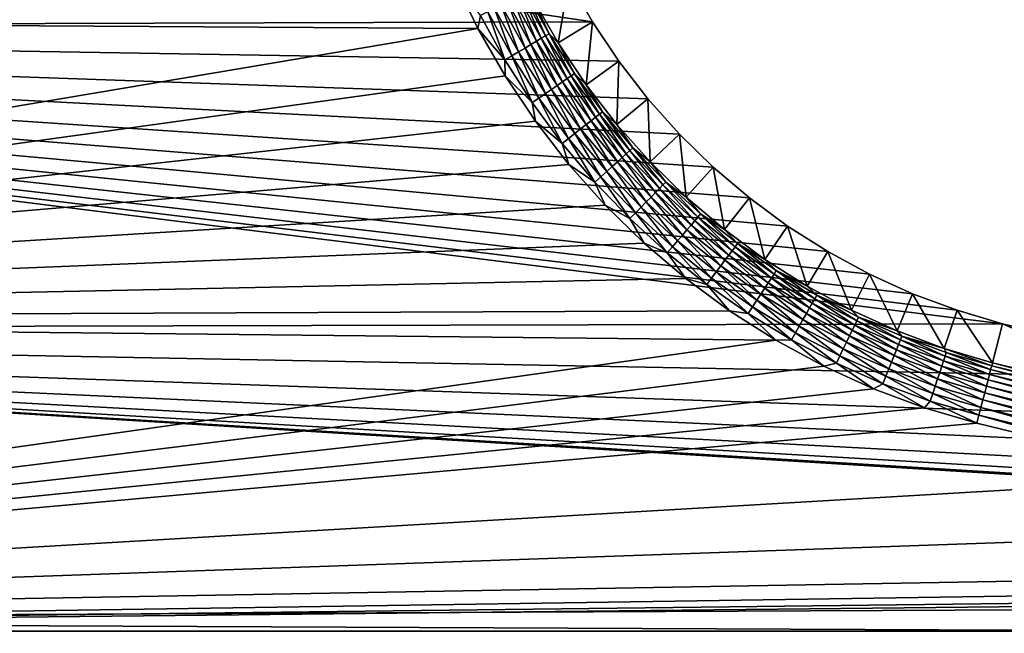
# Model space of a CAD drawing. Extents: x -320 to 320, y -695 to 695.
# Tile 21 of 169: x -207 to -140, y -412 to -371. Entities that reach past the tile are written whole.
import ezdxf

# ---------------------------------------------------------------- set-up
doc = ezdxf.new("R2010")
doc.units = 0
doc.header["$LTSCALE"] = 50.062222
for name, color, linetype in [('1', 7, 'CONTINUOUS'), ('2', 7, 'CONTINUOUS'), ('30', 7, 'CONTINUOUS'), ('31', 7, 'CONTINUOUS'), ('94', 7, 'CONTINUOUS'), ('95', 7, 'CONTINUOUS')]:
    doc.layers.add(name, color=color, linetype=linetype)

msp = doc.modelspace()

# ---------------------------------------------------------------- linework, layer by layer
at = {"layer": '1', "color": 7, "linetype": 'CONTINUOUS'}
for points in [[(-302.164, -371.102), (-304.134, -350.546), (-168.002, -370.686), (-302.164, -371.102)], [(-168.002, -370.686), (-304.134, -350.546), (-169.605, -367.882), (-168.002, -370.686)], [(-166.209, -373.371), (-302.164, -371.102), (-168.002, -370.686), (-166.209, -373.371)], [(-300.082, -391.646), (-302.164, -371.102), (-140.082, -391.242), (-300.082, -391.646)], [(-140.082, -391.242), (-302.164, -371.102), (-143.179, -390.327), (-140.082, -391.242)], [(-143.179, -390.327), (-302.164, -371.102), (-146.205, -389.199), (-143.179, -390.327)], [(-146.205, -389.199), (-302.164, -371.102), (-149.145, -387.864), (-146.205, -389.199)], [(-149.145, -387.864), (-302.164, -371.102), (-151.986, -386.328), (-149.145, -387.864)], [(-151.986, -386.328), (-302.164, -371.102), (-154.713, -384.598), (-151.986, -386.328)], [(-154.713, -384.598), (-302.164, -371.102), (-157.314, -382.684), (-154.713, -384.598)], [(-157.314, -382.684), (-302.164, -371.102), (-159.775, -380.593), (-157.314, -382.684)], [(-159.775, -380.593), (-302.164, -371.102), (-162.085, -378.337), (-159.775, -380.593)], [(-162.085, -378.337), (-302.164, -371.102), (-164.233, -375.926), (-162.085, -378.337)], [(-164.233, -375.926), (-302.164, -371.102), (-166.209, -373.371), (-164.233, -375.926)], [(-124.797, -394.96), (-300.082, -391.646), (-140.082, -391.242), (-124.797, -394.96)], [(-297.887, -412.179), (-300.082, -391.646), (-31.446, -408.147), (-297.887, -412.179)], [(-31.446, -408.147), (-300.082, -391.646), (-47.139, -407.044), (-31.446, -408.147)], [(-47.139, -407.044), (-300.082, -391.646), (-62.794, -405.501), (-47.139, -407.044)], [(-62.794, -405.501), (-300.082, -391.646), (-78.399, -403.52), (-62.794, -405.501)], [(-78.399, -403.52), (-300.082, -391.646), (-93.943, -401.101), (-78.399, -403.52)], [(-93.943, -401.101), (-300.082, -391.646), (-109.413, -398.247), (-93.943, -401.101)], [(-109.413, -398.247), (-300.082, -391.646), (-124.797, -394.96), (-109.413, -398.247)], [(-15.729, -408.809), (-297.887, -412.179), (-31.446, -408.147), (-15.729, -408.809)], [(0, -409.03), (-297.887, -412.179), (-15.729, -408.809), (0, -409.03)], [(297.887, -412.179), (-297.887, -412.179), (0, -409.03), (297.887, -412.179)], [(-295.58, -432.7), (-297.887, -412.179), (295.58, -432.7), (-295.58, -432.7)], [(295.58, -432.7), (-297.887, -412.179), (297.887, -412.179), (295.58, -432.7)]]:
    msp.add_3dface(points, dxfattribs=at)
at = {"layer": '2', "color": 7, "linetype": 'CONTINUOUS'}
for points in [[(-177.413, -367.797, 11), (-295.2, -370.415, 11), (-175.797, -371.142, 11), (-177.413, -367.797, 11)], [(-295.2, -370.415, 11), (-293.122, -390.922, 11), (-175.797, -371.142, 11), (-295.2, -370.415, 11)], [(-175.797, -371.142, 11), (-293.122, -390.922, 11), (-173.953, -374.368, 11), (-175.797, -371.142, 11)], [(-173.953, -374.368, 11), (-293.122, -390.922, 11), (-171.889, -377.457, 11), (-173.953, -374.368, 11)], [(-171.889, -377.457, 11), (-293.122, -390.922, 11), (-169.616, -380.396, 11), (-171.889, -377.457, 11)], [(-169.616, -380.396, 11), (-293.122, -390.922, 11), (-167.145, -383.17, 11), (-169.616, -380.396, 11)], [(-167.145, -383.17, 11), (-293.122, -390.922, 11), (-164.487, -385.766, 11), (-167.145, -383.17, 11)], [(-164.487, -385.766, 11), (-293.122, -390.922, 11), (-161.655, -388.171, 11), (-164.487, -385.766, 11)], [(-161.655, -388.171, 11), (-293.122, -390.922, 11), (-158.664, -390.374, 11), (-161.655, -388.171, 11)], [(-158.664, -390.374, 11), (-293.122, -390.922, 11), (-155.526, -392.364, 11), (-158.664, -390.374, 11)], [(-293.122, -390.922, 11), (-290.931, -411.417, 11), (-155.526, -392.364, 11), (-293.122, -390.922, 11)], [(-155.526, -392.364, 11), (-290.931, -411.417, 11), (-152.258, -394.131, 11), (-155.526, -392.364, 11)], [(-152.258, -394.131, 11), (-290.931, -411.417, 11), (-148.875, -395.667, 11), (-152.258, -394.131, 11)], [(-148.875, -395.667, 11), (-290.931, -411.417, 11), (-145.394, -396.965, 11), (-148.875, -395.667, 11)], [(-145.394, -396.965, 11), (-290.931, -411.417, 11), (-141.831, -398.018, 11), (-145.394, -396.965, 11)], [(-141.831, -398.018, 11), (-290.931, -411.417, 11), (-126.355, -401.781, 11), (-141.831, -398.018, 11)], [(-126.355, -401.781, 11), (-290.931, -411.417, 11), (-110.779, -405.11, 11), (-126.355, -401.781, 11)], [(-110.779, -405.11, 11), (-290.931, -411.417, 11), (-95.116, -407.999, 11), (-110.779, -405.11, 11)], [(-95.116, -407.999, 11), (-290.931, -411.417, 11), (-79.378, -410.448, 11), (-95.116, -407.999, 11)], [(-79.378, -410.448, 11), (-290.931, -411.417, 11), (-63.578, -412.455, 11), (-79.378, -410.448, 11)], [(-290.931, -411.417, 11), (-288.629, -431.899, 11), (-63.578, -412.455, 11), (-290.931, -411.417, 11)], [(288.629, -431.899, 11), (290.931, -411.417, 11), (-288.629, -431.899, 11), (288.629, -431.899, 11)], [(-288.629, -431.899, 11), (290.931, -411.417, 11), (15.926, -415.804, 11), (-288.629, -431.899, 11)]]:
    msp.add_3dface(points, dxfattribs=at)
at = {"layer": '30', "color": 7, "linetype": 'CONTINUOUS'}
for points in [[(-170.335, -372.129, 7.965), (-169.605, -367.882), (-172.032, -369.16, 7.965), (-170.335, -372.129, 7.965)], [(-168.002, -370.686), (-169.605, -367.882), (-170.335, -372.129, 7.965), (-168.002, -370.686)], [(-168.435, -374.973, 7.965), (-168.002, -370.686), (-170.335, -372.129, 7.965), (-168.435, -374.973, 7.965)], [(-166.209, -373.371), (-168.002, -370.686), (-168.435, -374.973, 7.965), (-166.209, -373.371)], [(-166.343, -377.678, 7.965), (-166.209, -373.371), (-168.435, -374.973, 7.965), (-166.343, -377.678, 7.965)], [(-164.233, -375.926), (-166.209, -373.371), (-166.343, -377.678, 7.965), (-164.233, -375.926)], [(-164.068, -380.231, 7.965), (-164.233, -375.926), (-166.343, -377.678, 7.965), (-164.068, -380.231, 7.965)], [(-162.085, -378.337), (-164.233, -375.926), (-164.068, -380.231, 7.965), (-162.085, -378.337)], [(-161.622, -382.621, 7.965), (-162.085, -378.337), (-164.068, -380.231, 7.965), (-161.622, -382.621, 7.965)], [(-159.775, -380.593), (-162.085, -378.337), (-161.622, -382.621, 7.965), (-159.775, -380.593)], [(-159.015, -384.834, 7.965), (-159.775, -380.593), (-161.622, -382.621, 7.965), (-159.015, -384.834, 7.965)], [(-157.314, -382.684), (-159.775, -380.593), (-159.015, -384.834, 7.965), (-157.314, -382.684)], [(-156.261, -386.862, 7.965), (-157.314, -382.684), (-159.015, -384.834, 7.965), (-156.261, -386.862, 7.965)], [(-154.713, -384.598), (-157.314, -382.684), (-156.261, -386.862, 7.965), (-154.713, -384.598)], [(-153.373, -388.693, 7.965), (-154.713, -384.598), (-156.261, -386.862, 7.965), (-153.373, -388.693, 7.965)], [(-151.986, -386.328), (-154.713, -384.598), (-153.373, -388.693, 7.965), (-151.986, -386.328)], [(-150.365, -390.32, 7.965), (-151.986, -386.328), (-153.373, -388.693, 7.965), (-150.365, -390.32, 7.965)], [(-149.145, -387.864), (-151.986, -386.328), (-150.365, -390.32, 7.965), (-149.145, -387.864)], [(-147.252, -391.734, 7.965), (-149.145, -387.864), (-150.365, -390.32, 7.965), (-147.252, -391.734, 7.965)], [(-146.205, -389.199), (-149.145, -387.864), (-147.252, -391.734, 7.965), (-146.205, -389.199)], [(-144.047, -392.929, 7.965), (-146.205, -389.199), (-147.252, -391.734, 7.965), (-144.047, -392.929, 7.965)], [(-143.179, -390.327), (-146.205, -389.199), (-144.047, -392.929, 7.965), (-143.179, -390.327)], [(-140.768, -393.898, 7.965), (-143.179, -390.327), (-144.047, -392.929, 7.965), (-140.768, -393.898, 7.965)], [(-140.082, -391.242), (-143.179, -390.327), (-140.768, -393.898, 7.965), (-140.082, -391.242)]]:
    msp.add_3dface(points, dxfattribs=at)
at = {"layer": '31', "color": 7, "linetype": 'CONTINUOUS'}
for points in [[(-140.082, -391.242), (-140.768, -393.898, 7.965), (-125.408, -397.633, 7.965), (-140.082, -391.242)], [(-124.797, -394.96), (-140.082, -391.242), (-125.408, -397.633, 7.965), (-124.797, -394.96)]]:
    msp.add_3dface(points, dxfattribs=at)
at = {"layer": '94', "color": 7, "linetype": 'CONTINUOUS'}
for points in [[(-177.413, -367.797, 11), (-175.797, -371.142, 11), (-175.622, -370.271, 10.965), (-177.413, -367.797, 11)], [(-172.761, -368.812, 8.961), (-171.197, -371.647, 8.961), (-172.516, -368.687, 8.476), (-172.761, -368.812, 8.961)], [(-172.032, -369.16, 7.965), (-172.516, -368.687, 8.476), (-170.96, -371.506, 8.476), (-172.032, -369.16, 7.965)], [(-172.516, -368.687, 8.476), (-171.197, -371.647, 8.961), (-170.96, -371.506, 8.476), (-172.516, -368.687, 8.476)], [(-174.209, -369.551, 10.458), (-172.594, -372.478, 10.458), (-173.788, -369.336, 10.162), (-174.209, -369.551, 10.458)], [(-173.788, -369.336, 10.162), (-172.188, -372.236, 10.162), (-173.402, -369.139, 9.811), (-173.788, -369.336, 10.162)], [(-173.788, -369.336, 10.162), (-172.594, -372.478, 10.458), (-172.188, -372.236, 10.162), (-173.788, -369.336, 10.162)], [(-173.402, -369.139, 9.811), (-171.815, -372.015, 9.811), (-173.058, -368.964, 9.408), (-173.402, -369.139, 9.811)], [(-173.402, -369.139, 9.811), (-172.188, -372.236, 10.162), (-171.815, -372.015, 9.811), (-173.402, -369.139, 9.811)], [(-173.058, -368.964, 9.408), (-171.484, -371.818, 9.408), (-172.761, -368.812, 8.961), (-173.058, -368.964, 9.408)], [(-173.058, -368.964, 9.408), (-171.815, -372.015, 9.811), (-171.484, -371.818, 9.408), (-173.058, -368.964, 9.408)], [(-172.761, -368.812, 8.961), (-171.484, -371.818, 9.408), (-171.197, -371.647, 8.961), (-172.761, -368.812, 8.961)], [(-170.335, -372.129, 7.965), (-172.032, -369.16, 7.965), (-170.96, -371.506, 8.476), (-170.335, -372.129, 7.965)], [(-175.622, -370.271, 10.965), (-173.957, -373.289, 10.965), (-175.134, -370.022, 10.862), (-175.622, -370.271, 10.965)], [(-175.134, -370.022, 10.862), (-173.486, -373.009, 10.862), (-174.66, -369.781, 10.692), (-175.134, -370.022, 10.862)], [(-175.134, -370.022, 10.862), (-173.957, -373.289, 10.965), (-173.486, -373.009, 10.862), (-175.134, -370.022, 10.862)], [(-174.66, -369.781, 10.692), (-173.029, -372.737, 10.692), (-174.209, -369.551, 10.458), (-174.66, -369.781, 10.692)], [(-174.66, -369.781, 10.692), (-173.486, -373.009, 10.862), (-173.029, -372.737, 10.692), (-174.66, -369.781, 10.692)], [(-174.209, -369.551, 10.458), (-173.029, -372.737, 10.692), (-172.594, -372.478, 10.458), (-174.209, -369.551, 10.458)], [(-175.622, -370.271, 10.965), (-175.797, -371.142, 11), (-173.957, -373.289, 10.965), (-175.622, -370.271, 10.965)], [(-175.797, -371.142, 11), (-173.953, -374.368, 11), (-173.957, -373.289, 10.965), (-175.797, -371.142, 11)], [(-172.188, -372.236, 10.162), (-170.402, -375.027, 10.162), (-171.815, -372.015, 9.811), (-172.188, -372.236, 10.162)], [(-171.815, -372.015, 9.811), (-170.045, -374.782, 9.811), (-171.484, -371.818, 9.408), (-171.815, -372.015, 9.811)], [(-171.815, -372.015, 9.811), (-170.402, -375.027, 10.162), (-170.045, -374.782, 9.811), (-171.815, -372.015, 9.811)], [(-171.484, -371.818, 9.408), (-169.726, -374.563, 9.408), (-171.197, -371.647, 8.961), (-171.484, -371.818, 9.408)], [(-171.484, -371.818, 9.408), (-170.045, -374.782, 9.811), (-169.726, -374.563, 9.408), (-171.484, -371.818, 9.408)], [(-171.197, -371.647, 8.961), (-169.452, -374.374, 8.961), (-170.96, -371.506, 8.476), (-171.197, -371.647, 8.961)], [(-171.197, -371.647, 8.961), (-169.726, -374.563, 9.408), (-169.452, -374.374, 8.961), (-171.197, -371.647, 8.961)], [(-170.335, -372.129, 7.965), (-170.96, -371.506, 8.476), (-169.225, -374.218, 8.476), (-170.335, -372.129, 7.965)], [(-170.96, -371.506, 8.476), (-169.452, -374.374, 8.961), (-169.225, -374.218, 8.476), (-170.96, -371.506, 8.476)], [(-173.029, -372.737, 10.692), (-171.209, -375.581, 10.692), (-172.594, -372.478, 10.458), (-173.029, -372.737, 10.692)], [(-172.594, -372.478, 10.458), (-170.792, -375.295, 10.458), (-172.188, -372.236, 10.162), (-172.594, -372.478, 10.458)], [(-172.594, -372.478, 10.458), (-171.209, -375.581, 10.692), (-170.792, -375.295, 10.458), (-172.594, -372.478, 10.458)], [(-172.188, -372.236, 10.162), (-170.792, -375.295, 10.458), (-170.402, -375.027, 10.162), (-172.188, -372.236, 10.162)], [(-168.435, -374.973, 7.965), (-170.335, -372.129, 7.965), (-169.225, -374.218, 8.476), (-168.435, -374.973, 7.965)], [(-173.957, -373.289, 10.965), (-172.099, -376.192, 10.965), (-173.486, -373.009, 10.862), (-173.957, -373.289, 10.965)], [(-173.957, -373.289, 10.965), (-173.953, -374.368, 11), (-172.099, -376.192, 10.965), (-173.957, -373.289, 10.965)], [(-173.486, -373.009, 10.862), (-171.647, -375.882, 10.862), (-173.029, -372.737, 10.692), (-173.486, -373.009, 10.862)], [(-173.486, -373.009, 10.862), (-172.099, -376.192, 10.965), (-171.647, -375.882, 10.862), (-173.486, -373.009, 10.862)], [(-173.029, -372.737, 10.692), (-171.647, -375.882, 10.862), (-171.209, -375.581, 10.692), (-173.029, -372.737, 10.692)], [(-173.953, -374.368, 11), (-171.889, -377.457, 11), (-172.099, -376.192, 10.965), (-173.953, -374.368, 11)], [(-170.045, -374.782, 9.811), (-168.098, -377.427, 9.811), (-169.726, -374.563, 9.408), (-170.045, -374.782, 9.811)], [(-169.726, -374.563, 9.408), (-167.794, -377.188, 9.408), (-169.452, -374.374, 8.961), (-169.726, -374.563, 9.408)], [(-169.726, -374.563, 9.408), (-168.098, -377.427, 9.811), (-167.794, -377.188, 9.408), (-169.726, -374.563, 9.408)], [(-169.452, -374.374, 8.961), (-167.533, -376.982, 8.961), (-169.225, -374.218, 8.476), (-169.452, -374.374, 8.961)], [(-169.452, -374.374, 8.961), (-167.794, -377.188, 9.408), (-167.533, -376.982, 8.961), (-169.452, -374.374, 8.961)], [(-168.435, -374.973, 7.965), (-169.225, -374.218, 8.476), (-167.316, -376.812, 8.476), (-168.435, -374.973, 7.965)], [(-169.225, -374.218, 8.476), (-167.533, -376.982, 8.961), (-167.316, -376.812, 8.476), (-169.225, -374.218, 8.476)], [(-171.209, -375.581, 10.692), (-169.208, -378.301, 10.692), (-170.792, -375.295, 10.458), (-171.209, -375.581, 10.692)], [(-170.792, -375.295, 10.458), (-168.81, -377.988, 10.458), (-170.402, -375.027, 10.162), (-170.792, -375.295, 10.458)], [(-170.792, -375.295, 10.458), (-169.208, -378.301, 10.692), (-168.81, -377.988, 10.458), (-170.792, -375.295, 10.458)], [(-170.402, -375.027, 10.162), (-168.438, -377.695, 10.162), (-170.045, -374.782, 9.811), (-170.402, -375.027, 10.162)], [(-170.402, -375.027, 10.162), (-168.81, -377.988, 10.458), (-168.438, -377.695, 10.162), (-170.402, -375.027, 10.162)], [(-170.045, -374.782, 9.811), (-168.438, -377.695, 10.162), (-168.098, -377.427, 9.811), (-170.045, -374.782, 9.811)], [(-166.343, -377.678, 7.965), (-168.435, -374.973, 7.965), (-167.316, -376.812, 8.476), (-166.343, -377.678, 7.965)], [(-172.099, -376.192, 10.965), (-170.056, -378.969, 10.965), (-171.647, -375.882, 10.862), (-172.099, -376.192, 10.965)], [(-171.647, -375.882, 10.862), (-169.625, -378.629, 10.862), (-171.209, -375.581, 10.692), (-171.647, -375.882, 10.862)], [(-171.647, -375.882, 10.862), (-170.056, -378.969, 10.965), (-169.625, -378.629, 10.862), (-171.647, -375.882, 10.862)], [(-171.209, -375.581, 10.692), (-169.625, -378.629, 10.862), (-169.208, -378.301, 10.692), (-171.209, -375.581, 10.692)], [(-172.099, -376.192, 10.965), (-171.889, -377.457, 11), (-170.056, -378.969, 10.965), (-172.099, -376.192, 10.965)], [(-168.098, -377.427, 9.811), (-165.983, -379.94, 9.811), (-167.794, -377.188, 9.408), (-168.098, -377.427, 9.811)], [(-167.794, -377.188, 9.408), (-165.696, -379.682, 9.408), (-167.533, -376.982, 8.961), (-167.794, -377.188, 9.408)], [(-167.794, -377.188, 9.408), (-165.983, -379.94, 9.811), (-165.696, -379.682, 9.408), (-167.794, -377.188, 9.408)], [(-167.533, -376.982, 8.961), (-165.448, -379.459, 8.961), (-167.316, -376.812, 8.476), (-167.533, -376.982, 8.961)], [(-167.533, -376.982, 8.961), (-165.696, -379.682, 9.408), (-165.448, -379.459, 8.961), (-167.533, -376.982, 8.961)], [(-166.343, -377.678, 7.965), (-167.316, -376.812, 8.476), (-165.243, -379.275, 8.476), (-166.343, -377.678, 7.965)], [(-167.316, -376.812, 8.476), (-165.448, -379.459, 8.961), (-165.243, -379.275, 8.476), (-167.316, -376.812, 8.476)], [(-171.889, -377.457, 11), (-169.616, -380.396, 11), (-170.056, -378.969, 10.965), (-171.889, -377.457, 11)], [(-169.208, -378.301, 10.692), (-167.033, -380.884, 10.692), (-168.81, -377.988, 10.458), (-169.208, -378.301, 10.692)], [(-168.81, -377.988, 10.458), (-166.657, -380.546, 10.458), (-168.438, -377.695, 10.162), (-168.81, -377.988, 10.458)], [(-168.81, -377.988, 10.458), (-167.033, -380.884, 10.692), (-166.657, -380.546, 10.458), (-168.81, -377.988, 10.458)], [(-168.438, -377.695, 10.162), (-166.305, -380.23, 10.162), (-168.098, -377.427, 9.811), (-168.438, -377.695, 10.162)], [(-168.438, -377.695, 10.162), (-166.657, -380.546, 10.458), (-166.305, -380.23, 10.162), (-168.438, -377.695, 10.162)], [(-168.098, -377.427, 9.811), (-166.305, -380.23, 10.162), (-165.983, -379.94, 9.811), (-168.098, -377.427, 9.811)], [(-164.068, -380.231, 7.965), (-166.343, -377.678, 7.965), (-165.243, -379.275, 8.476), (-164.068, -380.231, 7.965)], [(-170.056, -378.969, 10.965), (-167.836, -381.606, 10.965), (-169.625, -378.629, 10.862), (-170.056, -378.969, 10.965)], [(-169.625, -378.629, 10.862), (-167.429, -381.239, 10.862), (-169.208, -378.301, 10.692), (-169.625, -378.629, 10.862)], [(-169.625, -378.629, 10.862), (-167.836, -381.606, 10.965), (-167.429, -381.239, 10.862), (-169.625, -378.629, 10.862)], [(-169.208, -378.301, 10.692), (-167.429, -381.239, 10.862), (-167.033, -380.884, 10.692), (-169.208, -378.301, 10.692)], [(-170.056, -378.969, 10.965), (-169.616, -380.396, 11), (-167.836, -381.606, 10.965), (-170.056, -378.969, 10.965)], [(-165.448, -379.459, 8.961), (-163.206, -381.796, 8.961), (-165.243, -379.275, 8.476), (-165.448, -379.459, 8.961)], [(-164.068, -380.231, 7.965), (-165.243, -379.275, 8.476), (-163.014, -381.599, 8.476), (-164.068, -380.231, 7.965)], [(-165.243, -379.275, 8.476), (-163.206, -381.796, 8.961), (-163.014, -381.599, 8.476), (-165.243, -379.275, 8.476)], [(-166.305, -380.23, 10.162), (-164.012, -382.62, 10.162), (-165.983, -379.94, 9.811), (-166.305, -380.23, 10.162)], [(-165.983, -379.94, 9.811), (-163.709, -382.311, 9.811), (-165.696, -379.682, 9.408), (-165.983, -379.94, 9.811)], [(-165.983, -379.94, 9.811), (-164.012, -382.62, 10.162), (-163.709, -382.311, 9.811), (-165.983, -379.94, 9.811)], [(-165.696, -379.682, 9.408), (-163.439, -382.034, 9.408), (-165.448, -379.459, 8.961), (-165.696, -379.682, 9.408)], [(-165.696, -379.682, 9.408), (-163.709, -382.311, 9.811), (-163.439, -382.034, 9.408), (-165.696, -379.682, 9.408)], [(-165.448, -379.459, 8.961), (-163.439, -382.034, 9.408), (-163.206, -381.796, 8.961), (-165.448, -379.459, 8.961)], [(-169.616, -380.396, 11), (-167.145, -383.17, 11), (-167.836, -381.606, 10.965), (-169.616, -380.396, 11)], [(-167.033, -380.884, 10.692), (-164.696, -383.321, 10.692), (-166.657, -380.546, 10.458), (-167.033, -380.884, 10.692)], [(-166.657, -380.546, 10.458), (-164.342, -382.959, 10.458), (-166.305, -380.23, 10.162), (-166.657, -380.546, 10.458)], [(-166.657, -380.546, 10.458), (-164.696, -383.321, 10.692), (-164.342, -382.959, 10.458), (-166.657, -380.546, 10.458)], [(-166.305, -380.23, 10.162), (-164.342, -382.959, 10.458), (-164.012, -382.62, 10.162), (-166.305, -380.23, 10.162)], [(-161.622, -382.621, 7.965), (-164.068, -380.231, 7.965), (-163.014, -381.599, 8.476), (-161.622, -382.621, 7.965)], [(-167.836, -381.606, 10.965), (-165.45, -384.093, 10.965), (-167.429, -381.239, 10.862), (-167.836, -381.606, 10.965)], [(-167.429, -381.239, 10.862), (-165.067, -383.701, 10.862), (-167.033, -380.884, 10.692), (-167.429, -381.239, 10.862)], [(-167.429, -381.239, 10.862), (-165.45, -384.093, 10.965), (-165.067, -383.701, 10.862), (-167.429, -381.239, 10.862)], [(-167.033, -380.884, 10.692), (-165.067, -383.701, 10.862), (-164.696, -383.321, 10.692), (-167.033, -380.884, 10.692)], [(-167.836, -381.606, 10.965), (-167.145, -383.17, 11), (-165.45, -384.093, 10.965), (-167.836, -381.606, 10.965)], [(-163.709, -382.311, 9.811), (-161.286, -384.528, 9.811), (-163.439, -382.034, 9.408), (-163.709, -382.311, 9.811)], [(-163.439, -382.034, 9.408), (-161.034, -384.235, 9.408), (-163.206, -381.796, 8.961), (-163.439, -382.034, 9.408)], [(-163.439, -382.034, 9.408), (-161.286, -384.528, 9.811), (-161.034, -384.235, 9.408), (-163.439, -382.034, 9.408)], [(-163.206, -381.796, 8.961), (-160.817, -383.981, 8.961), (-163.014, -381.599, 8.476), (-163.206, -381.796, 8.961)], [(-163.206, -381.796, 8.961), (-161.034, -384.235, 9.408), (-160.817, -383.981, 8.961), (-163.206, -381.796, 8.961)], [(-161.622, -382.621, 7.965), (-163.014, -381.599, 8.476), (-160.638, -383.772, 8.476), (-161.622, -382.621, 7.965)], [(-163.014, -381.599, 8.476), (-160.817, -383.981, 8.961), (-160.638, -383.772, 8.476), (-163.014, -381.599, 8.476)], [(-164.342, -382.959, 10.458), (-161.875, -385.216, 10.458), (-164.012, -382.62, 10.162), (-164.342, -382.959, 10.458)], [(-164.012, -382.62, 10.162), (-161.567, -384.857, 10.162), (-163.709, -382.311, 9.811), (-164.012, -382.62, 10.162)], [(-164.012, -382.62, 10.162), (-161.875, -385.216, 10.458), (-161.567, -384.857, 10.162), (-164.012, -382.62, 10.162)], [(-163.709, -382.311, 9.811), (-161.567, -384.857, 10.162), (-161.286, -384.528, 9.811), (-163.709, -382.311, 9.811)], [(-159.015, -384.834, 7.965), (-161.622, -382.621, 7.965), (-160.638, -383.772, 8.476), (-159.015, -384.834, 7.965)], [(-167.145, -383.17, 11), (-164.487, -385.766, 11), (-165.45, -384.093, 10.965), (-167.145, -383.17, 11)], [(-165.067, -383.701, 10.862), (-162.55, -386.004, 10.862), (-164.696, -383.321, 10.692), (-165.067, -383.701, 10.862)], [(-164.696, -383.321, 10.692), (-162.205, -385.6, 10.692), (-164.342, -382.959, 10.458), (-164.696, -383.321, 10.692)], [(-164.696, -383.321, 10.692), (-162.55, -386.004, 10.862), (-162.205, -385.6, 10.692), (-164.696, -383.321, 10.692)], [(-164.342, -382.959, 10.458), (-162.205, -385.6, 10.692), (-161.875, -385.216, 10.458), (-164.342, -382.959, 10.458)], [(-165.45, -384.093, 10.965), (-162.907, -386.42, 10.965), (-165.067, -383.701, 10.862), (-165.45, -384.093, 10.965)], [(-165.45, -384.093, 10.965), (-164.487, -385.766, 11), (-162.907, -386.42, 10.965), (-165.45, -384.093, 10.965)], [(-165.067, -383.701, 10.862), (-162.907, -386.42, 10.965), (-162.55, -386.004, 10.862), (-165.067, -383.701, 10.862)], [(-161.034, -384.235, 9.408), (-158.491, -386.274, 9.408), (-160.817, -383.981, 8.961), (-161.034, -384.235, 9.408)], [(-160.817, -383.981, 8.961), (-158.291, -386.007, 8.961), (-160.638, -383.772, 8.476), (-160.817, -383.981, 8.961)], [(-160.817, -383.981, 8.961), (-158.491, -386.274, 9.408), (-158.291, -386.007, 8.961), (-160.817, -383.981, 8.961)], [(-159.015, -384.834, 7.965), (-160.638, -383.772, 8.476), (-158.126, -385.787, 8.476), (-159.015, -384.834, 7.965)], [(-160.638, -383.772, 8.476), (-158.291, -386.007, 8.961), (-158.126, -385.787, 8.476), (-160.638, -383.772, 8.476)], [(-161.567, -384.857, 10.162), (-158.983, -386.929, 10.162), (-161.286, -384.528, 9.811), (-161.567, -384.857, 10.162)], [(-161.286, -384.528, 9.811), (-158.723, -386.583, 9.811), (-161.034, -384.235, 9.408), (-161.286, -384.528, 9.811)], [(-161.286, -384.528, 9.811), (-158.983, -386.929, 10.162), (-158.723, -386.583, 9.811), (-161.286, -384.528, 9.811)], [(-161.034, -384.235, 9.408), (-158.723, -386.583, 9.811), (-158.491, -386.274, 9.408), (-161.034, -384.235, 9.408)], [(-162.205, -385.6, 10.692), (-159.57, -387.713, 10.692), (-161.875, -385.216, 10.458), (-162.205, -385.6, 10.692)], [(-161.875, -385.216, 10.458), (-159.267, -387.308, 10.458), (-161.567, -384.857, 10.162), (-161.875, -385.216, 10.458)], [(-161.875, -385.216, 10.458), (-159.57, -387.713, 10.692), (-159.267, -387.308, 10.458), (-161.875, -385.216, 10.458)], [(-161.567, -384.857, 10.162), (-159.267, -387.308, 10.458), (-158.983, -386.929, 10.162), (-161.567, -384.857, 10.162)], [(-156.261, -386.862, 7.965), (-159.015, -384.834, 7.965), (-158.126, -385.787, 8.476), (-156.261, -386.862, 7.965)], [(-164.487, -385.766, 11), (-161.655, -388.171, 11), (-162.907, -386.42, 10.965), (-164.487, -385.766, 11)], [(-162.907, -386.42, 10.965), (-160.218, -388.576, 10.965), (-162.55, -386.004, 10.862), (-162.907, -386.42, 10.965)], [(-162.55, -386.004, 10.862), (-159.889, -388.138, 10.862), (-162.205, -385.6, 10.692), (-162.55, -386.004, 10.862)], [(-162.55, -386.004, 10.862), (-160.218, -388.576, 10.965), (-159.889, -388.138, 10.862), (-162.55, -386.004, 10.862)], [(-162.205, -385.6, 10.692), (-159.889, -388.138, 10.862), (-159.57, -387.713, 10.692), (-162.205, -385.6, 10.692)], [(-158.491, -386.274, 9.408), (-155.821, -388.143, 9.408), (-158.291, -386.007, 8.961), (-158.491, -386.274, 9.408)], [(-158.291, -386.007, 8.961), (-155.639, -387.864, 8.961), (-158.126, -385.787, 8.476), (-158.291, -386.007, 8.961)], [(-158.291, -386.007, 8.961), (-155.821, -388.143, 9.408), (-155.639, -387.864, 8.961), (-158.291, -386.007, 8.961)], [(-156.261, -386.862, 7.965), (-158.126, -385.787, 8.476), (-155.488, -387.633, 8.476), (-156.261, -386.862, 7.965)], [(-158.126, -385.787, 8.476), (-155.639, -387.864, 8.961), (-155.488, -387.633, 8.476), (-158.126, -385.787, 8.476)], [(-162.907, -386.42, 10.965), (-161.655, -388.171, 11), (-160.218, -388.576, 10.965), (-162.907, -386.42, 10.965)], [(-158.983, -386.929, 10.162), (-156.269, -388.829, 10.162), (-158.723, -386.583, 9.811), (-158.983, -386.929, 10.162)], [(-158.723, -386.583, 9.811), (-156.032, -388.466, 9.811), (-158.491, -386.274, 9.408), (-158.723, -386.583, 9.811)], [(-158.723, -386.583, 9.811), (-156.269, -388.829, 10.162), (-156.032, -388.466, 9.811), (-158.723, -386.583, 9.811)], [(-158.491, -386.274, 9.408), (-156.032, -388.466, 9.811), (-155.821, -388.143, 9.408), (-158.491, -386.274, 9.408)], [(-159.57, -387.713, 10.692), (-156.804, -389.649, 10.692), (-159.267, -387.308, 10.458), (-159.57, -387.713, 10.692)], [(-159.267, -387.308, 10.458), (-156.528, -389.225, 10.458), (-158.983, -386.929, 10.162), (-159.267, -387.308, 10.458)], [(-159.267, -387.308, 10.458), (-156.804, -389.649, 10.692), (-156.528, -389.225, 10.458), (-159.267, -387.308, 10.458)], [(-158.983, -386.929, 10.162), (-156.528, -389.225, 10.458), (-156.269, -388.829, 10.162), (-158.983, -386.929, 10.162)], [(-153.373, -388.693, 7.965), (-156.261, -386.862, 7.965), (-155.488, -387.633, 8.476), (-153.373, -388.693, 7.965)], [(-160.218, -388.576, 10.965), (-157.394, -390.553, 10.965), (-159.889, -388.138, 10.862), (-160.218, -388.576, 10.965)], [(-159.889, -388.138, 10.862), (-157.094, -390.094, 10.862), (-159.57, -387.713, 10.692), (-159.889, -388.138, 10.862)], [(-159.889, -388.138, 10.862), (-157.394, -390.553, 10.965), (-157.094, -390.094, 10.862), (-159.889, -388.138, 10.862)], [(-159.57, -387.713, 10.692), (-157.094, -390.094, 10.862), (-156.804, -389.649, 10.692), (-159.57, -387.713, 10.692)], [(-156.032, -388.466, 9.811), (-153.225, -390.171, 9.811), (-155.821, -388.143, 9.408), (-156.032, -388.466, 9.811)], [(-155.821, -388.143, 9.408), (-153.035, -389.835, 9.408), (-155.639, -387.864, 8.961), (-155.821, -388.143, 9.408)], [(-155.821, -388.143, 9.408), (-153.225, -390.171, 9.811), (-153.035, -389.835, 9.408), (-155.821, -388.143, 9.408)], [(-155.639, -387.864, 8.961), (-152.871, -389.544, 8.961), (-155.488, -387.633, 8.476), (-155.639, -387.864, 8.961)], [(-155.639, -387.864, 8.961), (-153.035, -389.835, 9.408), (-152.871, -389.544, 8.961), (-155.639, -387.864, 8.961)], [(-153.373, -388.693, 7.965), (-155.488, -387.633, 8.476), (-152.736, -389.304, 8.476), (-153.373, -388.693, 7.965)], [(-155.488, -387.633, 8.476), (-152.871, -389.544, 8.961), (-152.736, -389.304, 8.476), (-155.488, -387.633, 8.476)], [(-161.655, -388.171, 11), (-158.664, -390.374, 11), (-160.218, -388.576, 10.965), (-161.655, -388.171, 11)], [(-160.218, -388.576, 10.965), (-158.664, -390.374, 11), (-157.394, -390.553, 10.965), (-160.218, -388.576, 10.965)], [(-156.269, -388.829, 10.162), (-153.437, -390.548, 10.162), (-156.032, -388.466, 9.811), (-156.269, -388.829, 10.162)], [(-156.032, -388.466, 9.811), (-153.437, -390.548, 10.162), (-153.225, -390.171, 9.811), (-156.032, -388.466, 9.811)], [(-150.365, -390.32, 7.965), (-153.373, -388.693, 7.965), (-152.736, -389.304, 8.476), (-150.365, -390.32, 7.965)], [(-156.804, -389.649, 10.692), (-153.918, -391.402, 10.692), (-156.528, -389.225, 10.458), (-156.804, -389.649, 10.692)], [(-156.528, -389.225, 10.458), (-153.669, -390.961, 10.458), (-156.269, -388.829, 10.162), (-156.528, -389.225, 10.458)], [(-156.528, -389.225, 10.458), (-153.918, -391.402, 10.692), (-153.669, -390.961, 10.458), (-156.528, -389.225, 10.458)], [(-156.269, -388.829, 10.162), (-153.669, -390.961, 10.458), (-153.437, -390.548, 10.162), (-156.269, -388.829, 10.162)], [(-152.871, -389.544, 8.961), (-150, -391.041, 8.961), (-152.736, -389.304, 8.476), (-152.871, -389.544, 8.961)], [(-150.365, -390.32, 7.965), (-152.736, -389.304, 8.476), (-149.881, -390.793, 8.476), (-150.365, -390.32, 7.965)], [(-152.736, -389.304, 8.476), (-150, -391.041, 8.961), (-149.881, -390.793, 8.476), (-152.736, -389.304, 8.476)], [(-157.394, -390.553, 10.965), (-154.448, -392.342, 10.965), (-157.094, -390.094, 10.862), (-157.394, -390.553, 10.965)], [(-157.094, -390.094, 10.862), (-154.179, -391.864, 10.862), (-156.804, -389.649, 10.692), (-157.094, -390.094, 10.862)], [(-157.094, -390.094, 10.862), (-154.448, -392.342, 10.965), (-154.179, -391.864, 10.862), (-157.094, -390.094, 10.862)], [(-156.804, -389.649, 10.692), (-154.179, -391.864, 10.862), (-153.918, -391.402, 10.692), (-156.804, -389.649, 10.692)], [(-153.225, -390.171, 9.811), (-150.312, -391.689, 9.811), (-153.035, -389.835, 9.408), (-153.225, -390.171, 9.811)], [(-153.035, -389.835, 9.408), (-150.145, -391.341, 9.408), (-152.871, -389.544, 8.961), (-153.035, -389.835, 9.408)], [(-153.035, -389.835, 9.408), (-150.312, -391.689, 9.811), (-150.145, -391.341, 9.408), (-153.035, -389.835, 9.408)], [(-152.871, -389.544, 8.961), (-150.145, -391.341, 9.408), (-150, -391.041, 8.961), (-152.871, -389.544, 8.961)], [(-158.664, -390.374, 11), (-155.526, -392.364, 11), (-157.394, -390.553, 10.965), (-158.664, -390.374, 11)], [(-157.394, -390.553, 10.965), (-155.526, -392.364, 11), (-154.448, -392.342, 10.965), (-157.394, -390.553, 10.965)], [(-153.669, -390.961, 10.458), (-150.704, -392.506, 10.458), (-153.437, -390.548, 10.162), (-153.669, -390.961, 10.458)], [(-153.437, -390.548, 10.162), (-150.499, -392.08, 10.162), (-153.225, -390.171, 9.811), (-153.437, -390.548, 10.162)], [(-153.437, -390.548, 10.162), (-150.704, -392.506, 10.458), (-150.499, -392.08, 10.162), (-153.437, -390.548, 10.162)], [(-153.225, -390.171, 9.811), (-150.499, -392.08, 10.162), (-150.312, -391.689, 9.811), (-153.225, -390.171, 9.811)], [(-147.252, -391.734, 7.965), (-150.365, -390.32, 7.965), (-149.881, -390.793, 8.476), (-147.252, -391.734, 7.965)], [(-150, -391.041, 8.961), (-147.038, -392.348, 8.961), (-149.881, -390.793, 8.476), (-150, -391.041, 8.961)], [(-147.252, -391.734, 7.965), (-149.881, -390.793, 8.476), (-146.935, -392.092, 8.476), (-147.252, -391.734, 7.965)], [(-149.881, -390.793, 8.476), (-147.038, -392.348, 8.961), (-146.935, -392.092, 8.476), (-149.881, -390.793, 8.476)], [(-154.179, -391.864, 10.862), (-151.154, -393.441, 10.862), (-153.918, -391.402, 10.692), (-154.179, -391.864, 10.862)], [(-153.918, -391.402, 10.692), (-150.924, -392.962, 10.692), (-153.669, -390.961, 10.458), (-153.918, -391.402, 10.692)], [(-153.918, -391.402, 10.692), (-151.154, -393.441, 10.862), (-150.924, -392.962, 10.692), (-153.918, -391.402, 10.692)], [(-153.669, -390.961, 10.458), (-150.924, -392.962, 10.692), (-150.704, -392.506, 10.458), (-153.669, -390.961, 10.458)], [(-150.312, -391.689, 9.811), (-147.307, -393.015, 9.811), (-150.145, -391.341, 9.408), (-150.312, -391.689, 9.811)], [(-150.145, -391.341, 9.408), (-147.162, -392.657, 9.408), (-150, -391.041, 8.961), (-150.145, -391.341, 9.408)], [(-150.145, -391.341, 9.408), (-147.307, -393.015, 9.811), (-147.162, -392.657, 9.408), (-150.145, -391.341, 9.408)], [(-150, -391.041, 8.961), (-147.162, -392.657, 9.408), (-147.038, -392.348, 8.961), (-150, -391.041, 8.961)], [(-154.448, -392.342, 10.965), (-151.391, -393.935, 10.965), (-154.179, -391.864, 10.862), (-154.448, -392.342, 10.965)], [(-154.179, -391.864, 10.862), (-151.391, -393.935, 10.965), (-151.154, -393.441, 10.862), (-154.179, -391.864, 10.862)], [(-150.704, -392.506, 10.458), (-147.645, -393.856, 10.458), (-150.499, -392.08, 10.162), (-150.704, -392.506, 10.458)], [(-150.499, -392.08, 10.162), (-147.468, -393.417, 10.162), (-150.312, -391.689, 9.811), (-150.499, -392.08, 10.162)], [(-150.499, -392.08, 10.162), (-147.645, -393.856, 10.458), (-147.468, -393.417, 10.162), (-150.499, -392.08, 10.162)], [(-150.312, -391.689, 9.811), (-147.468, -393.417, 10.162), (-147.307, -393.015, 9.811), (-150.312, -391.689, 9.811)], [(-144.047, -392.929, 7.965), (-147.252, -391.734, 7.965), (-146.935, -392.092, 8.476), (-144.047, -392.929, 7.965)], [(-147.038, -392.348, 8.961), (-143.997, -393.459, 8.961), (-146.935, -392.092, 8.476), (-147.038, -392.348, 8.961)], [(-144.047, -392.929, 7.965), (-146.935, -392.092, 8.476), (-143.91, -393.197, 8.476), (-144.047, -392.929, 7.965)], [(-146.935, -392.092, 8.476), (-143.997, -393.459, 8.961), (-143.91, -393.197, 8.476), (-146.935, -392.092, 8.476)], [(-155.526, -392.364, 11), (-152.258, -394.131, 11), (-154.448, -392.342, 10.965), (-155.526, -392.364, 11)], [(-154.448, -392.342, 10.965), (-152.258, -394.131, 11), (-151.391, -393.935, 10.965), (-154.448, -392.342, 10.965)], [(-150.924, -392.962, 10.692), (-147.834, -394.325, 10.692), (-150.704, -392.506, 10.458), (-150.924, -392.962, 10.692)], [(-150.704, -392.506, 10.458), (-147.834, -394.325, 10.692), (-147.645, -393.856, 10.458), (-150.704, -392.506, 10.458)], [(-147.307, -393.015, 9.811), (-144.221, -394.142, 9.811), (-147.162, -392.657, 9.408), (-147.307, -393.015, 9.811)], [(-147.162, -392.657, 9.408), (-144.101, -393.775, 9.408), (-147.038, -392.348, 8.961), (-147.162, -392.657, 9.408)], [(-147.162, -392.657, 9.408), (-144.221, -394.142, 9.811), (-144.101, -393.775, 9.408), (-147.162, -392.657, 9.408)], [(-147.038, -392.348, 8.961), (-144.101, -393.775, 9.408), (-143.997, -393.459, 8.961), (-147.038, -392.348, 8.961)], [(-151.391, -393.935, 10.965), (-148.237, -395.326, 10.965), (-151.154, -393.441, 10.862), (-151.391, -393.935, 10.965)], [(-151.154, -393.441, 10.862), (-148.033, -394.818, 10.862), (-150.924, -392.962, 10.692), (-151.154, -393.441, 10.862)], [(-151.154, -393.441, 10.862), (-148.237, -395.326, 10.965), (-148.033, -394.818, 10.862), (-151.154, -393.441, 10.862)], [(-150.924, -392.962, 10.692), (-148.033, -394.818, 10.862), (-147.834, -394.325, 10.692), (-150.924, -392.962, 10.692)], [(-147.645, -393.856, 10.458), (-144.504, -395.003, 10.458), (-147.468, -393.417, 10.162), (-147.645, -393.856, 10.458)], [(-147.468, -393.417, 10.162), (-144.357, -394.554, 10.162), (-147.307, -393.015, 9.811), (-147.468, -393.417, 10.162)], [(-147.468, -393.417, 10.162), (-144.504, -395.003, 10.458), (-144.357, -394.554, 10.162), (-147.468, -393.417, 10.162)], [(-147.307, -393.015, 9.811), (-144.357, -394.554, 10.162), (-144.221, -394.142, 9.811), (-147.307, -393.015, 9.811)], [(-144.101, -393.775, 9.408), (-140.973, -394.692, 9.408), (-143.997, -393.459, 8.961), (-144.101, -393.775, 9.408)], [(-140.768, -393.898, 7.965), (-144.047, -392.929, 7.965), (-140.821, -394.103, 8.476), (-140.768, -393.898, 7.965)], [(-144.047, -392.929, 7.965), (-143.91, -393.197, 8.476), (-140.821, -394.103, 8.476), (-144.047, -392.929, 7.965)], [(-143.997, -393.459, 8.961), (-140.89, -394.37, 8.961), (-143.91, -393.197, 8.476), (-143.997, -393.459, 8.961)], [(-143.997, -393.459, 8.961), (-140.973, -394.692, 9.408), (-140.89, -394.37, 8.961), (-143.997, -393.459, 8.961)], [(-143.91, -393.197, 8.476), (-140.89, -394.37, 8.961), (-140.821, -394.103, 8.476), (-143.91, -393.197, 8.476)], [(-152.258, -394.131, 11), (-148.875, -395.667, 11), (-151.391, -393.935, 10.965), (-152.258, -394.131, 11)], [(-151.391, -393.935, 10.965), (-148.875, -395.667, 11), (-148.237, -395.326, 10.965), (-151.391, -393.935, 10.965)], [(-147.834, -394.325, 10.692), (-144.663, -395.484, 10.692), (-147.645, -393.856, 10.458), (-147.834, -394.325, 10.692)], [(-147.645, -393.856, 10.458), (-144.663, -395.484, 10.692), (-144.504, -395.003, 10.458), (-147.645, -393.856, 10.458)], [(-144.357, -394.554, 10.162), (-141.178, -395.486, 10.162), (-144.221, -394.142, 9.811), (-144.357, -394.554, 10.162)], [(-144.221, -394.142, 9.811), (-141.069, -395.066, 9.811), (-144.101, -393.775, 9.408), (-144.221, -394.142, 9.811)], [(-144.221, -394.142, 9.811), (-141.178, -395.486, 10.162), (-141.069, -395.066, 9.811), (-144.221, -394.142, 9.811)], [(-144.101, -393.775, 9.408), (-141.069, -395.066, 9.811), (-140.973, -394.692, 9.408), (-144.101, -393.775, 9.408)], [(-148.237, -395.326, 10.965), (-145, -396.509, 10.965), (-148.033, -394.818, 10.862), (-148.237, -395.326, 10.965)], [(-148.033, -394.818, 10.862), (-144.829, -395.988, 10.862), (-147.834, -394.325, 10.692), (-148.033, -394.818, 10.862)], [(-148.033, -394.818, 10.862), (-145, -396.509, 10.965), (-144.829, -395.988, 10.862), (-148.033, -394.818, 10.862)], [(-147.834, -394.325, 10.692), (-144.829, -395.988, 10.862), (-144.663, -395.484, 10.692), (-147.834, -394.325, 10.692)], [(-144.504, -395.003, 10.458), (-141.296, -395.944, 10.458), (-144.357, -394.554, 10.162), (-144.504, -395.003, 10.458)], [(-144.357, -394.554, 10.162), (-141.296, -395.944, 10.458), (-141.178, -395.486, 10.162), (-144.357, -394.554, 10.162)], [(-148.875, -395.667, 11), (-145.394, -396.965, 11), (-148.237, -395.326, 10.965), (-148.875, -395.667, 11)], [(-148.237, -395.326, 10.965), (-145.394, -396.965, 11), (-145, -396.509, 10.965), (-148.237, -395.326, 10.965)], [(-144.829, -395.988, 10.862), (-141.555, -396.948, 10.862), (-144.663, -395.484, 10.692), (-144.829, -395.988, 10.862)], [(-144.663, -395.484, 10.692), (-141.422, -396.434, 10.692), (-144.504, -395.003, 10.458), (-144.663, -395.484, 10.692)], [(-144.663, -395.484, 10.692), (-141.555, -396.948, 10.862), (-141.422, -396.434, 10.692), (-144.663, -395.484, 10.692)], [(-144.504, -395.003, 10.458), (-141.422, -396.434, 10.692), (-141.296, -395.944, 10.458), (-144.504, -395.003, 10.458)], [(-145, -396.509, 10.965), (-141.692, -397.479, 10.965), (-144.829, -395.988, 10.862), (-145, -396.509, 10.965)], [(-144.829, -395.988, 10.862), (-141.692, -397.479, 10.965), (-141.555, -396.948, 10.862), (-144.829, -395.988, 10.862)], [(-145.394, -396.965, 11), (-141.831, -398.018, 11), (-145, -396.509, 10.965), (-145.394, -396.965, 11)], [(-145, -396.509, 10.965), (-141.831, -398.018, 11), (-141.692, -397.479, 10.965), (-145, -396.509, 10.965)]]:
    msp.add_3dface(points, dxfattribs=at)
at = {"layer": '95', "color": 7, "linetype": 'CONTINUOUS'}
for points in [[(-140.821, -394.103, 8.476), (-140.89, -394.37, 8.961), (-126.328, -397.922, 8.961), (-140.821, -394.103, 8.476)], [(-140.768, -393.898, 7.965), (-140.821, -394.103, 8.476), (-126.266, -397.654, 8.476), (-140.768, -393.898, 7.965)], [(-140.821, -394.103, 8.476), (-126.328, -397.922, 8.961), (-126.266, -397.654, 8.476), (-140.821, -394.103, 8.476)], [(-125.408, -397.633, 7.965), (-140.768, -393.898, 7.965), (-126.266, -397.654, 8.476), (-125.408, -397.633, 7.965)], [(-140.973, -394.692, 9.408), (-141.069, -395.066, 9.811), (-126.489, -398.624, 9.811), (-140.973, -394.692, 9.408)], [(-140.89, -394.37, 8.961), (-140.973, -394.692, 9.408), (-126.402, -398.247, 9.408), (-140.89, -394.37, 8.961)], [(-140.973, -394.692, 9.408), (-126.489, -398.624, 9.811), (-126.402, -398.247, 9.408), (-140.973, -394.692, 9.408)], [(-140.89, -394.37, 8.961), (-126.402, -398.247, 9.408), (-126.328, -397.922, 8.961), (-140.89, -394.37, 8.961)], [(-141.178, -395.486, 10.162), (-141.296, -395.944, 10.458), (-126.692, -399.507, 10.458), (-141.178, -395.486, 10.162)], [(-141.069, -395.066, 9.811), (-141.178, -395.486, 10.162), (-126.586, -399.046, 10.162), (-141.069, -395.066, 9.811)], [(-141.178, -395.486, 10.162), (-126.692, -399.507, 10.458), (-126.586, -399.046, 10.162), (-141.178, -395.486, 10.162)], [(-141.069, -395.066, 9.811), (-126.586, -399.046, 10.162), (-126.489, -398.624, 9.811), (-141.069, -395.066, 9.811)], [(-141.296, -395.944, 10.458), (-141.422, -396.434, 10.692), (-126.805, -400, 10.692), (-141.296, -395.944, 10.458)], [(-141.296, -395.944, 10.458), (-126.805, -400, 10.692), (-126.692, -399.507, 10.458), (-141.296, -395.944, 10.458)], [(-141.422, -396.434, 10.692), (-141.555, -396.948, 10.862), (-126.925, -400.518, 10.862), (-141.422, -396.434, 10.692)], [(-141.422, -396.434, 10.692), (-126.925, -400.518, 10.862), (-126.805, -400, 10.692), (-141.422, -396.434, 10.692)], [(-141.831, -398.018, 11), (-126.355, -401.781, 11), (-141.692, -397.479, 10.965), (-141.831, -398.018, 11)], [(-141.555, -396.948, 10.862), (-141.692, -397.479, 10.965), (-127.047, -401.052, 10.965), (-141.555, -396.948, 10.862)], [(-141.692, -397.479, 10.965), (-126.355, -401.781, 11), (-127.047, -401.052, 10.965), (-141.692, -397.479, 10.965)], [(-141.555, -396.948, 10.862), (-127.047, -401.052, 10.965), (-126.925, -400.518, 10.862), (-141.555, -396.948, 10.862)]]:
    msp.add_3dface(points, dxfattribs=at)

doc.saveas('drawing.dxf')
